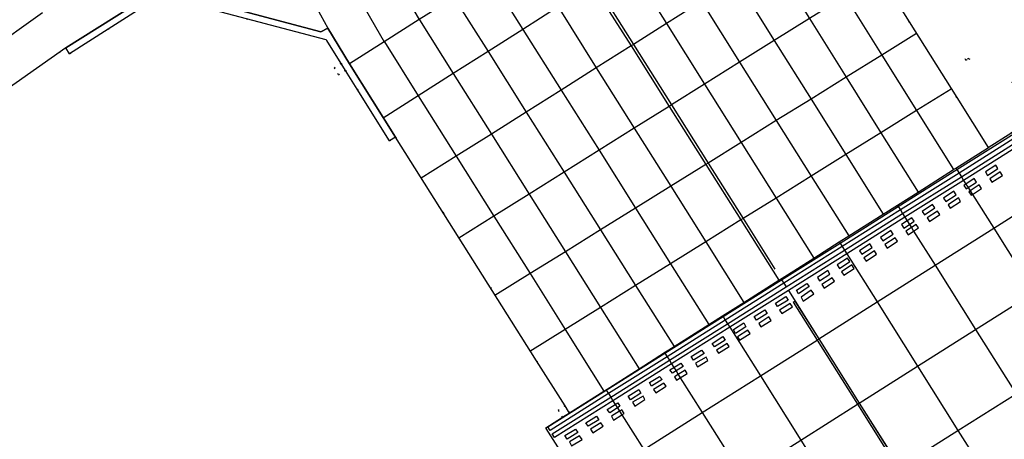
# Model space of a CAD drawing. Header units: metres. Extents: x 174791 to 179073, y 406431 to 409043.
# Tile 72 of 256: x 176066 to 176137, y 407069 to 407099. Entities that reach past the tile are written whole.
import ezdxf

# ---------------------------------------------------------------- set-up
doc = ezdxf.new("R2010")
doc.units = ezdxf.units.M
doc.linetypes.add('DOT', pattern=[6.35, 0, -6.35])
for name, color, linetype in [('terreindeelbegroeid', 254, 'DOT'), ('terreindeelonbegroeid', 254, 'DOT'), ('wegdeel_molgoot', 254, 'Continuous'), ('wegdeel_rolbaan', 254, 'Continuous'), ('weginrichtingselement_markering_vliegtuigverharding', 254, 'Continuous'), ('weginrichtingselement_voeg_vliegtuigverharding', 254, 'Continuous')]:
    doc.layers.add(name, color=color, linetype=linetype)

msp = doc.modelspace()

# ---------------------------------------------------------------- linework, layer by layer
at = {"layer": 'terreindeelbegroeid'}
for points in [[(176156.591, 407064.905, 0), (176139.479, 407091.85, 0), (176137.876, 407094.362, 0), (176134.658, 407096.142, 0), (176134.46, 407096.024, 0), (176121.435, 407116.72, 0), (176125.144, 407129.801, 0), (176135.274, 407136.391, 0), (176137.159, 407137.633, 0), (176144.61, 407143.313, 0), (176151.652, 407149.494, 0), (176158.251, 407156.145, 0), (176164.331, 407163.184, 0)], [(176137.793, 407090.774, 0), (176136.078, 407089.695, 0), (176133.807, 407093.307, 0), (176122.615, 407111.091, 0), (176123.042, 407111.349, 0), (176121.827, 407113.333, 0), (176120.797, 407115.024, 0), (176120.485, 407115.537, 0), (176119.486, 407117.177, 0), (176123.22, 407130.347, 0), (176127.004, 407132.776, 0), (176128.559, 407133.774, 0), (176128.292, 407134.187, 0), (176134.279, 407138.131, 0), (176135.274, 407136.391, 0), (176125.144, 407129.801, 0), (176121.435, 407116.72, 0), (176134.46, 407096.024, 0), (176134.658, 407096.142, 0), (176137.876, 407094.362, 0)], [(176076.056, 407100.683, 0), (176088.069, 407097.497, 0), (176088.101, 407097.446, 0), (176089.14, 407095.789, 0), (176088.631, 407095.47, 0), (176088.95, 407094.962, 0), (176089.458, 407095.281, 0), (176090.314, 407093.919, 0), (176092.663, 407090.166, 0), (176093.093, 407090.45, 0), (176103.324, 407074.227, 0), (176105.387, 407070.954, 0), (176104.88, 407070.633, 0), (176105.201, 407070.126, 0), (176103.988, 407069.358, 0), (176104.02, 407069.308, 0), (176106.425, 407065.518, 0)], [(176063.417, 407092.884, 0), (176069.18, 407096.906, 0), (176069.454, 407096.492, 0), (176072.257, 407098.271, 0), (176075.443, 407100.29, 0)]]:
    msp.add_polyline3d(points, dxfattribs=at)
at = {"layer": 'terreindeelonbegroeid'}
for points in [[(176089.458, 407095.281, 0), (176088.95, 407094.962, 0), (176088.631, 407095.47, 0), (176089.14, 407095.789, 0)], [(176105.201, 407070.126, 0), (176104.88, 407070.633, 0), (176105.387, 407070.954, 0), (176105.641, 407070.553, 0), (176105.708, 407070.447, 0)]]:
    msp.add_polyline3d(points, close=True, dxfattribs=at)
at = {"layer": 'wegdeel_molgoot'}
msp.add_polyline3d([(176093.093, 407090.45, 0), (176092.663, 407090.166, 0), (176090.314, 407093.919, 0), (176089.458, 407095.281, 0), (176089.14, 407095.789, 0), (176088.101, 407097.446, 0), (176088.069, 407097.497, 0), (176076.056, 407100.683, 0), (176075.948, 407100.614, 0), (176075.441, 407100.293, 0), (176075.443, 407100.29, 0), (176072.257, 407098.271, 0), (176069.454, 407096.492, 0), (176069.18, 407096.906, 0), (176076.382, 407101.47, 0), (176076.646, 407101.021, 0), (176087.683, 407098.086, 0), (176088.192, 407098.347, 0), (176089.746, 407095.757, 0)], close=True, dxfattribs=at)
at = {"layer": 'wegdeel_rolbaan'}
for points in [[(176120.325, 407159.103, 0), (176120.33, 407154.07, 0), (176120.444, 407151.87, 0), (176120.626, 407149.676, 0), (176121.181, 407149.699, 0), (176125.729, 407147.446, 0), (176126.08, 407146.951, 0), (176126.927, 407147.545, 0), (176128.332, 407148.531, 0), (176134.279, 407138.131, 0), (176128.292, 407134.187, 0), (176122.247, 407130.362, 0), (176122.53, 407129.896, 0), (176119.082, 407117.744, 0), (176118.693, 407117.503, 0), (176120.056, 407115.275, 0), (176120.369, 407114.764, 0), (176122.615, 407111.091, 0), (176133.807, 407093.307, 0), (176136.078, 407089.695, 0), (176137.793, 407090.774, 0), (176137.832, 407090.713, 0), (176140.237, 407086.926, 0), (176155.813, 407062.399, 0)], [(176106.425, 407065.518, 0), (176104.02, 407069.308, 0), (176103.988, 407069.358, 0), (176105.201, 407070.126, 0), (176105.708, 407070.447, 0), (176105.641, 407070.553, 0), (176105.387, 407070.954, 0), (176103.324, 407074.227, 0), (176093.093, 407090.45, 0), (176089.746, 407095.757, 0), (176088.192, 407098.347, 0), (176087.683, 407098.086, 0), (176076.646, 407101.021, 0), (176076.382, 407101.47, 0), (176069.18, 407096.906, 0), (176063.417, 407092.884, 0), (176058.029, 407088.372, 0), (176056.789, 407087.133, 0), (176056.364, 407086.709, 0), (176053.057, 407083.405, 0), (176048.541, 407078.021, 0), (176044.514, 407072.261, 0), (176042.264, 407068.352, 0)]]:
    msp.add_polyline3d(points, dxfattribs=at)
at = {"layer": 'weginrichtingselement_markering_vliegtuigverharding'}
for points in [[(176107.562, 407101.58, 0), (176110.343, 407097.163, 0), (176113.106, 407092.776, 0), (176115.759, 407088.563, 0), (176118.296, 407084.534, 0), (176120.611, 407080.857, 0)], [(176138.137, 407090.463, 0), (176133.96, 407087.836, 0), (176129.704, 407085.16, 0), (176125.487, 407082.507, 0), (176121.25, 407079.842, 0), (176117.008, 407077.174, 0), (176112.788, 407074.52, 0), (176108.535, 407071.845, 0), (176104.295, 407069.179, 0), (176104.127, 407069.427, 0), (176108.375, 407072.098, 0), (176112.628, 407074.773, 0), (176116.848, 407077.427, 0), (176121.091, 407080.095, 0), (176125.328, 407082.759, 0), (176129.546, 407085.411, 0), (176133.801, 407088.087, 0), (176137.97, 407090.709, 0), (176138.137, 407090.463, 0)], [(176138.46, 407089.925, 0), (176134.293, 407087.307, 0), (176130.036, 407084.632, 0), (176125.817, 407081.982, 0), (176121.58, 407079.319, 0), (176117.336, 407076.653, 0), (176113.115, 407074.001, 0), (176108.861, 407071.328, 0), (176104.618, 407068.662, 0), (176104.457, 407068.927, 0), (176108.696, 407071.59, 0), (176112.95, 407074.263, 0), (176117.171, 407076.915, 0), (176121.414, 407079.581, 0), (176125.652, 407082.244, 0), (176129.871, 407084.895, 0), (176134.128, 407087.569, 0), (176138.301, 407090.191, 0), (176138.46, 407089.925, 0)], [(176136.62, 407088.414, 0), (176135.868, 407087.919, 0), (176136.033, 407087.668, 0), (176136.785, 407088.163, 0), (176136.62, 407088.414, 0)], [(176136.937, 407087.92, 0), (176136.185, 407087.425, 0), (176136.35, 407087.174, 0), (176137.102, 407087.669, 0), (176136.937, 407087.92, 0)], [(176135.067, 407087.437, 0), (176134.462, 407087.039, 0), (176134.315, 407086.942, 0), (176134.48, 407086.691, 0), (176134.622, 407086.785, 0), (176135.232, 407087.186, 0), (176135.067, 407087.437, 0)], [(176133.586, 407086.517, 0), (176132.834, 407086.022, 0), (176132.999, 407085.771, 0), (176133.751, 407086.266, 0), (176133.586, 407086.517, 0)], [(176135.421, 407086.974, 0), (176134.772, 407086.547, 0), (176134.669, 407086.479, 0), (176134.834, 407086.228, 0), (176134.932, 407086.293, 0), (176135.586, 407086.723, 0), (176135.421, 407086.974, 0)], [(176132.042, 407085.555, 0), (176131.29, 407085.06, 0), (176131.455, 407084.809, 0), (176132.207, 407085.304, 0), (176132.042, 407085.555, 0)], [(176133.912, 407086.028, 0), (176133.16, 407085.533, 0), (176133.325, 407085.282, 0), (176134.077, 407085.777, 0), (176133.912, 407086.028, 0)], [(176132.393, 407085.073, 0), (176131.641, 407084.578, 0), (176131.806, 407084.327, 0), (176132.558, 407084.822, 0), (176132.393, 407085.073, 0)], [(176130.543, 407084.593, 0), (176130.202, 407084.369, 0), (176129.791, 407084.098, 0), (176129.956, 407083.847, 0), (176130.363, 407084.115, 0), (176130.708, 407084.342, 0), (176130.543, 407084.593, 0)], [(176129.009, 407083.664, 0), (176128.257, 407083.169, 0), (176128.422, 407082.918, 0), (176129.174, 407083.413, 0), (176129.009, 407083.664, 0)], [(176130.849, 407084.111, 0), (176130.507, 407083.886, 0), (176130.097, 407083.616, 0), (176130.262, 407083.365, 0), (176130.667, 407083.631, 0), (176131.014, 407083.86, 0), (176130.849, 407084.111, 0)], [(176127.489, 407082.696, 0), (176126.737, 407082.201, 0), (176126.902, 407081.95, 0), (176127.654, 407082.445, 0), (176127.489, 407082.696, 0)], [(176129.328, 407083.141, 0), (176128.576, 407082.646, 0), (176128.741, 407082.395, 0), (176129.493, 407082.89, 0), (176129.328, 407083.141, 0)], [(176127.819, 407082.196, 0), (176127.067, 407081.701, 0), (176127.232, 407081.45, 0), (176127.984, 407081.945, 0), (176127.819, 407082.196, 0)], [(176125.868, 407081.674, 0), (176125.116, 407081.179, 0), (176125.281, 407080.928, 0), (176126.033, 407081.423, 0), (176125.868, 407081.674, 0)], [(176124.435, 407080.768, 0), (176123.683, 407080.273, 0), (176123.848, 407080.022, 0), (176124.6, 407080.517, 0), (176124.435, 407080.768, 0)], [(176126.196, 407081.179, 0), (176125.444, 407080.684, 0), (176125.609, 407080.433, 0), (176126.361, 407080.928, 0), (176126.196, 407081.179, 0)], [(176122.329, 407079.091, 0), (176122.163, 407079.344, 0), (176122.92, 407079.836, 0), (176123.095, 407079.604, 0), (176122.329, 407079.091, 0)], [(176124.76, 407080.24, 0), (176124.008, 407079.745, 0), (176124.173, 407079.494, 0), (176124.925, 407079.989, 0), (176124.76, 407080.24, 0)], [(176122.667, 407078.553, 0), (176123.42, 407079.068, 0), (176123.242, 407079.351, 0), (176122.502, 407078.845, 0), (176122.667, 407078.553, 0)], [(176120.8, 407078.149, 0), (176120.646, 407078.399, 0), (176121.398, 407078.888, 0), (176121.556, 407078.624, 0), (176120.8, 407078.149, 0)], [(176121.929, 407078.476, 0), (176122.056, 407078.556, 0), (176123.785, 407075.812, 0), (176126.722, 407071.153, 0), (176129.652, 407066.503, 0), (176132.585, 407061.849, 0), (176135.238, 407057.639, 0), (176137.891, 407053.43, 0), (176139.557, 407050.786, 0), (176140.531, 407049.249, 0), (176140.574, 407049.18, 0), (176143.243, 407044.97, 0), (176145.924, 407040.739, 0), (176148.584, 407036.542, 0), (176151.375, 407032.353, 0)], [(176121.929, 407078.476, 0), (176123.659, 407075.732, 0), (176126.595, 407071.072, 0), (176129.525, 407066.423, 0), (176132.458, 407061.769, 0), (176135.111, 407057.559, 0), (176137.764, 407053.35, 0), (176139.43, 407050.706, 0), (176140.448, 407049.1, 0), (176143.116, 407044.89, 0), (176145.797, 407040.659, 0), (176148.457, 407036.462, 0), (176150.741, 407033.049, 0), (176151.256, 407032.279, 0)], [(176119.267, 407077.173, 0), (176119.112, 407077.428, 0), (176119.871, 407077.911, 0), (176120.037, 407077.652, 0), (176119.267, 407077.173, 0)], [(176121.111, 407077.642, 0), (176121.874, 407078.131, 0), (176121.715, 407078.376, 0), (176120.941, 407077.896, 0), (176121.111, 407077.642, 0)], [(176120.177, 407077.408, 0), (176119.429, 407076.93, 0), (176119.581, 407076.695, 0), (176120.336, 407077.141, 0), (176120.177, 407077.408, 0)], [(176117.75, 407076.203, 0), (176117.6, 407076.482, 0), (176118.36, 407076.968, 0), (176118.509, 407076.677, 0), (176117.75, 407076.203, 0)], [(176118.042, 407075.716, 0), (176118.807, 407076.209, 0), (176118.65, 407076.441, 0), (176117.898, 407075.967, 0), (176118.042, 407075.716, 0)], [(176116.216, 407075.225, 0), (176116.065, 407075.487, 0), (176116.838, 407075.987, 0), (176117.002, 407075.723, 0), (176116.216, 407075.225, 0)], [(176114.7, 407074.275, 0), (176114.53, 407074.533, 0), (176115.29, 407075.002, 0), (176115.467, 407074.753, 0), (176114.7, 407074.275, 0)], [(176117.135, 407075.484, 0), (176116.36, 407074.999, 0), (176116.526, 407074.777, 0), (176117.282, 407075.257, 0), (176117.135, 407075.484, 0)], [(176114.99, 407073.79, 0), (176115.753, 407074.254, 0), (176115.616, 407074.49, 0), (176114.855, 407074.051, 0), (176114.99, 407073.79, 0)], [(176113.168, 407073.32, 0), (176112.992, 407073.576, 0), (176113.274, 407073.748, 0), (176113.779, 407074.055, 0), (176113.942, 407073.799, 0), (176113.438, 407073.487, 0), (176113.168, 407073.32, 0)], [(176114.094, 407073.546, 0), (176113.596, 407073.236, 0), (176113.332, 407073.071, 0), (176113.48, 407072.827, 0), (176113.745, 407072.999, 0), (176114.231, 407073.315, 0), (176114.094, 407073.546, 0)], [(176111.663, 407072.397, 0), (176111.499, 407072.639, 0), (176112.236, 407073.097, 0), (176112.423, 407072.859, 0), (176111.663, 407072.397, 0)], [(176110.134, 407071.393, 0), (176109.964, 407071.657, 0), (176110.74, 407072.145, 0), (176110.882, 407071.878, 0), (176110.134, 407071.393, 0)], [(176111.96, 407071.892, 0), (176112.724, 407072.374, 0), (176112.562, 407072.612, 0), (176111.802, 407072.148, 0), (176111.96, 407071.892, 0)], [(176111.044, 407071.669, 0), (176110.283, 407071.214, 0), (176110.44, 407070.93, 0), (176111.182, 407071.416, 0), (176111.044, 407071.669, 0)], [(176108.628, 407070.449, 0), (176108.446, 407070.702, 0), (176109.03, 407071.059, 0), (176109.204, 407071.165, 0), (176109.37, 407070.937, 0), (176109.185, 407070.815, 0), (176108.628, 407070.449, 0)], [(176108.907, 407069.925, 0), (176109.509, 407070.3, 0), (176109.677, 407070.404, 0), (176109.503, 407070.681, 0), (176109.335, 407070.576, 0), (176108.749, 407070.206, 0), (176108.907, 407069.925, 0)], [(176107.069, 407069.473, 0), (176106.897, 407069.738, 0), (176107.672, 407070.198, 0), (176107.839, 407069.944, 0), (176107.069, 407069.473, 0)], [(176105.551, 407068.553, 0), (176105.379, 407068.803, 0), (176106.144, 407069.263, 0), (176106.304, 407069.027, 0), (176105.551, 407068.553, 0)], [(176107.978, 407069.723, 0), (176107.229, 407069.268, 0), (176107.408, 407068.998, 0), (176108.152, 407069.475, 0), (176107.978, 407069.723, 0)], [(176105.861, 407068.049, 0), (176106.626, 407068.521, 0), (176106.445, 407068.796, 0), (176105.713, 407068.352, 0), (176105.861, 407068.049, 0)]]:
    msp.add_polyline3d(points, dxfattribs=at)
at = {"layer": 'weginrichtingselement_voeg_vliegtuigverharding'}
for points in [[(176086.346, 407115.384, 0), (176086.481, 407115.08, 0), (176086.512, 407115.009, 0), (176086.6, 407114.812, 0), (176086.644, 407114.715, 0), (176086.846, 407114.259, 0), (176086.913, 407114.109, 0), (176087.069, 407113.759, 0), (176088.853, 407109.746, 0), (176089.283, 407108.913, 0), (176091.683, 407104.262, 0), (176091.785, 407104.089, 0), (176094.816, 407098.965, 0), (176094.824, 407098.951, 0)], [(176120.18, 407115.014, 0), (176117.695, 407113.44, 0), (176115.113, 407111.808, 0), (176112.573, 407110.201, 0), (176110.034, 407108.594, 0), (176107.508, 407106.996, 0), (176105.225, 407105.551, 0), (176105.085, 407105.462, 0), (176104.929, 407105.364, 0), (176102.423, 407103.778, 0), (176099.863, 407102.158, 0), (176097.339, 407100.561, 0), (176094.816, 407098.965, 0), (176092.274, 407097.357, 0), (176089.746, 407095.757, 0)], [(176117.695, 407113.44, 0), (176120.126, 407109.556, 0), (176122.918, 407105.097, 0), (176125.692, 407100.664, 0), (176128.366, 407096.393, 0), (176130.884, 407092.371, 0), (176133.564, 407088.089, 0)], [(176084.272, 407112.578, 0), (176086.632, 407107.635, 0), (176087.984, 407104.804, 0), (176089.207, 407102.682, 0), (176092.274, 407097.357, 0), (176092.284, 407097.34, 0)], [(176081.377, 407111.764, 0), (176081.442, 407111.625, 0), (176081.515, 407111.468, 0), (176083.915, 407106.326, 0), (176084.561, 407104.942, 0), (176086.591, 407101.255, 0), (176088.192, 407098.347, 0)], [(176115.118, 407111.8, 0), (176117.548, 407107.919, 0), (176120.335, 407103.468, 0), (176123.105, 407099.043, 0), (176125.773, 407094.782, 0), (176128.293, 407090.758, 0), (176130.986, 407086.456, 0)], [(176122.599, 407111.126, 0), (176120.126, 407109.556, 0), (176117.548, 407107.919, 0), (176115.011, 407106.309, 0), (176112.482, 407104.704, 0), (176109.956, 407103.1, 0), (176107.629, 407101.623, 0), (176107.562, 407101.58, 0), (176107.488, 407101.533, 0), (176107.386, 407101.469, 0), (176104.877, 407099.876, 0), (176102.324, 407098.255, 0), (176099.802, 407096.654, 0), (176097.278, 407095.052, 0), (176094.737, 407093.439, 0), (176092.187, 407091.82, 0)], [(176112.578, 407110.192, 0), (176115.011, 407106.309, 0), (176117.795, 407101.865, 0), (176120.562, 407097.449, 0), (176123.225, 407093.2, 0), (176125.748, 407089.173, 0), (176128.455, 407084.853, 0)], [(176110.053, 407108.562, 0), (176112.482, 407104.704, 0), (176115.271, 407100.272, 0), (176118.043, 407095.87, 0), (176120.708, 407091.637, 0), (176123.241, 407087.613, 0), (176125.969, 407083.279, 0)], [(176107.516, 407106.982, 0), (176109.956, 407103.1, 0), (176112.738, 407098.674, 0), (176115.501, 407094.278, 0), (176118.157, 407090.052, 0), (176120.689, 407086.024, 0), (176123.427, 407081.668, 0)], [(176125.388, 407106.656, 0), (176122.918, 407105.097, 0), (176120.335, 407103.468, 0), (176117.795, 407101.865, 0), (176115.271, 407100.272, 0), (176112.738, 407098.674, 0), (176110.343, 407097.163, 0), (176110.171, 407097.054, 0), (176107.652, 407095.464, 0), (176105.099, 407093.854, 0), (176102.573, 407092.26, 0), (176100.041, 407090.662, 0), (176097.495, 407089.055, 0), (176094.959, 407087.455, 0)], [(176104.941, 407105.344, 0), (176107.386, 407101.469, 0), (176110.171, 407097.054, 0), (176112.937, 407092.67, 0), (176115.593, 407088.46, 0), (176118.134, 407084.433, 0), (176120.891, 407080.062, 0)], [(176102.429, 407103.767, 0), (176104.877, 407099.876, 0), (176107.652, 407095.464, 0), (176110.407, 407091.085, 0), (176113.051, 407086.881, 0), (176115.588, 407082.848, 0), (176118.352, 407078.454, 0)], [(176128.176, 407102.221, 0), (176125.692, 407100.664, 0), (176123.105, 407099.043, 0), (176120.562, 407097.449, 0), (176118.043, 407095.87, 0), (176115.501, 407094.278, 0), (176113.106, 407092.776, 0), (176112.937, 407092.67, 0), (176110.407, 407091.085, 0), (176107.854, 407089.485, 0), (176105.323, 407087.899, 0), (176102.783, 407086.307, 0), (176100.229, 407084.707, 0), (176097.682, 407083.11, 0)], [(176099.872, 407102.142, 0), (176102.324, 407098.255, 0), (176105.099, 407093.854, 0), (176107.854, 407089.485, 0), (176110.497, 407085.295, 0), (176113.041, 407081.262, 0), (176115.822, 407076.852, 0)], [(176097.349, 407100.544, 0), (176099.802, 407096.654, 0), (176102.573, 407092.26, 0), (176105.323, 407087.899, 0), (176107.959, 407083.719, 0), (176110.505, 407079.683, 0), (176113.298, 407075.254, 0)], [(176067.497, 407099.457, 0), (176063.463, 407096.612, 0), (176061.552, 407095.264, 0), (176059.602, 407093.62, 0), (176055.991, 407090.574, 0), (176055.911, 407090.494, 0), (176052.489, 407087.061, 0), (176050.855, 407085.421, 0), (176049.295, 407083.559, 0), (176046.244, 407079.917, 0), (176046.183, 407079.844, 0), (176043.458, 407075.955, 0), (176042.009, 407073.886, 0), (176040.84, 407071.867, 0), (176038.365, 407067.589, 0)], [(176094.824, 407098.951, 0), (176097.278, 407095.052, 0), (176100.041, 407090.662, 0), (176102.783, 407086.307, 0), (176105.409, 407082.135, 0), (176107.953, 407078.094, 0), (176110.754, 407073.643, 0)], [(176130.877, 407097.952, 0), (176128.366, 407096.393, 0), (176125.773, 407094.782, 0), (176123.225, 407093.2, 0), (176120.708, 407091.637, 0), (176118.157, 407090.052, 0), (176115.759, 407088.563, 0), (176115.593, 407088.46, 0), (176113.051, 407086.881, 0), (176110.497, 407085.295, 0), (176107.959, 407083.719, 0), (176105.409, 407082.135, 0), (176102.847, 407080.545, 0), (176100.286, 407078.954, 0)], [(176092.284, 407097.34, 0), (176094.737, 407093.439, 0), (176097.495, 407089.055, 0), (176100.229, 407084.707, 0), (176102.847, 407080.545, 0), (176105.391, 407076.499, 0), (176108.204, 407072.027, 0)], [(176133.386, 407093.929, 0), (176130.884, 407092.371, 0), (176128.293, 407090.758, 0), (176125.748, 407089.173, 0), (176123.241, 407087.613, 0), (176120.689, 407086.024, 0), (176118.296, 407084.534, 0), (176118.134, 407084.433, 0), (176115.588, 407082.848, 0), (176113.041, 407081.262, 0), (176110.505, 407079.683, 0), (176107.953, 407078.094, 0), (176105.391, 407076.499, 0), (176102.826, 407074.902, 0)], [(176105.708, 407070.447, 0), (176108.204, 407072.027, 0), (176108.358, 407072.125, 0), (176110.754, 407073.643, 0), (176112.603, 407074.814, 0), (176113.298, 407075.254, 0), (176115.822, 407076.852, 0), (176116.815, 407077.481, 0), (176118.352, 407078.454, 0), (176120.891, 407080.062, 0), (176121.048, 407080.162, 0), (176123.427, 407081.668, 0), (176125.277, 407082.84, 0), (176125.969, 407083.279, 0), (176128.455, 407084.853, 0), (176129.486, 407085.506, 0), (176130.986, 407086.456, 0), (176133.564, 407088.089, 0), (176133.733, 407088.196, 0), (176136.085, 407089.685, 0)], [(176133.733, 407088.196, 0), (176133.801, 407088.087, 0), (176133.96, 407087.836, 0), (176134.128, 407087.569, 0), (176134.293, 407087.307, 0), (176134.462, 407087.039, 0), (176134.622, 407086.785, 0), (176134.772, 407086.547, 0), (176134.932, 407086.293, 0), (176136.476, 407083.841, 0), (176139.41, 407079.183, 0), (176142.344, 407074.525, 0), (176145.279, 407069.865, 0), (176147.921, 407065.672, 0), (176150.573, 407061.461, 0), (176153.259, 407057.198, 0), (176155.914, 407052.982, 0), (176158.591, 407048.732, 0), (176161.232, 407044.539, 0), (176163.947, 407040.228, 0), (176166.574, 407036.058, 0), (176169.222, 407031.854, 0)], [(176106.865, 407065.106, 0), (176111.096, 407067.783, 0), (176115.339, 407070.468, 0), (176119.554, 407073.134, 0), (176123.659, 407075.732, 0), (176123.785, 407075.812, 0), (176123.789, 407075.814, 0), (176128.017, 407078.489, 0), (176132.228, 407081.154, 0), (176136.476, 407083.841, 0), (176140.556, 407086.423, 0)], [(176129.486, 407085.506, 0), (176129.546, 407085.411, 0), (176129.704, 407085.16, 0), (176129.871, 407084.895, 0), (176130.036, 407084.632, 0), (176130.202, 407084.369, 0), (176130.363, 407084.115, 0), (176130.507, 407083.886, 0), (176130.667, 407083.631, 0), (176132.228, 407081.154, 0), (176135.163, 407076.495, 0), (176138.095, 407071.84, 0), (176141.03, 407067.182, 0), (176143.675, 407062.983, 0), (176146.328, 407058.773, 0), (176149.011, 407054.513, 0), (176151.667, 407050.297, 0), (176154.342, 407046.051, 0), (176156.986, 407041.854, 0), (176159.697, 407037.552, 0), (176162.327, 407033.376, 0), (176164.973, 407029.176, 0)], [(176125.277, 407082.84, 0), (176125.328, 407082.759, 0), (176125.487, 407082.507, 0), (176125.652, 407082.244, 0), (176125.817, 407081.982, 0), (176128.017, 407078.489, 0), (176130.951, 407073.829, 0), (176133.881, 407069.176, 0), (176136.813, 407064.519, 0), (176139.461, 407060.314, 0), (176142.113, 407056.104, 0), (176144.793, 407051.847, 0), (176147.448, 407047.63, 0), (176150.12, 407043.387, 0), (176152.765, 407039.186, 0), (176155.47, 407034.89, 0), (176158.103, 407030.709, 0), (176160.747, 407026.51, 0)], [(176109.825, 407060.458, 0), (176114.036, 407063.123, 0), (176118.275, 407065.806, 0), (176122.491, 407068.474, 0), (176126.595, 407071.072, 0), (176126.722, 407071.153, 0), (176126.725, 407071.155, 0), (176130.951, 407073.829, 0), (176135.163, 407076.495, 0), (176139.41, 407079.183, 0), (176143.508, 407081.777, 0)], [(176121.037, 407080.18, 0), (176121.048, 407080.162, 0), (176121.091, 407080.095, 0), (176121.25, 407079.842, 0), (176121.414, 407079.581, 0)], [(176121.58, 407079.319, 0), (176123.789, 407075.814, 0), (176126.725, 407071.155, 0), (176129.655, 407066.505, 0), (176132.589, 407061.851, 0), (176135.242, 407057.642, 0), (176137.894, 407053.433, 0), (176140.531, 407049.249, 0), (176140.574, 407049.18, 0), (176143.232, 407044.963, 0), (176145.903, 407040.725, 0), (176148.552, 407036.522, 0), (176150.741, 407033.049, 0), (176151.254, 407032.235, 0), (176153.891, 407028.05, 0), (176154.166, 407027.615, 0), (176156.544, 407023.841, 0)], [(176112.749, 407055.82, 0), (176116.962, 407058.483, 0), (176121.199, 407061.161, 0), (176125.419, 407063.828, 0), (176129.525, 407066.423, 0), (176129.652, 407066.503, 0), (176129.655, 407066.505, 0), (176133.881, 407069.176, 0), (176138.095, 407071.84, 0), (176142.344, 407074.525, 0), (176146.461, 407077.127, 0)], [(176116.798, 407077.507, 0), (176116.815, 407077.481, 0), (176116.848, 407077.427, 0), (176117.008, 407077.174, 0), (176117.171, 407076.915, 0), (176117.336, 407076.653, 0), (176119.554, 407073.134, 0), (176122.491, 407068.474, 0), (176125.419, 407063.828, 0), (176128.351, 407059.175, 0), (176131.008, 407054.96, 0), (176133.66, 407050.752, 0), (176136.338, 407046.503, 0), (176138.996, 407042.285, 0), (176141.665, 407038.051, 0), (176144.316, 407033.844, 0), (176147.013, 407029.565, 0), (176149.654, 407025.374, 0), (176152.313, 407021.155, 0)], [(176112.585, 407074.842, 0), (176112.603, 407074.814, 0), (176112.628, 407074.773, 0), (176112.788, 407074.52, 0), (176112.95, 407074.263, 0), (176113.115, 407074.001, 0), (176113.274, 407073.748, 0), (176113.438, 407073.487, 0), (176113.596, 407073.236, 0), (176113.745, 407072.999, 0), (176115.339, 407070.468, 0), (176118.275, 407065.806, 0), (176121.199, 407061.161, 0), (176124.128, 407056.509, 0), (176126.787, 407052.286, 0), (176129.437, 407048.078, 0), (176132.111, 407043.831, 0), (176134.768, 407039.611, 0), (176137.432, 407035.38, 0), (176140.084, 407031.168, 0), (176142.774, 407026.896, 0), (176145.416, 407022.699, 0), (176148.073, 407018.48, 0)], [(176108.352, 407072.135, 0), (176108.358, 407072.125, 0), (176108.375, 407072.098, 0), (176108.535, 407071.845, 0), (176108.696, 407071.59, 0), (176108.861, 407071.328, 0), (176109.03, 407071.059, 0), (176109.185, 407070.815, 0), (176109.335, 407070.576, 0), (176109.509, 407070.3, 0), (176111.096, 407067.783, 0), (176114.036, 407063.123, 0), (176116.962, 407058.483, 0), (176119.894, 407053.834, 0), (176122.559, 407049.608, 0), (176125.211, 407045.402, 0), (176127.886, 407041.161, 0), (176130.547, 407036.942, 0), (176133.212, 407032.716, 0), (176135.869, 407028.503, 0), (176138.557, 407024.24, 0), (176141.206, 407020.041, 0), (176143.877, 407015.805, 0)]]:
    msp.add_polyline3d(points, dxfattribs=at)

doc.saveas('drawing.dxf')
